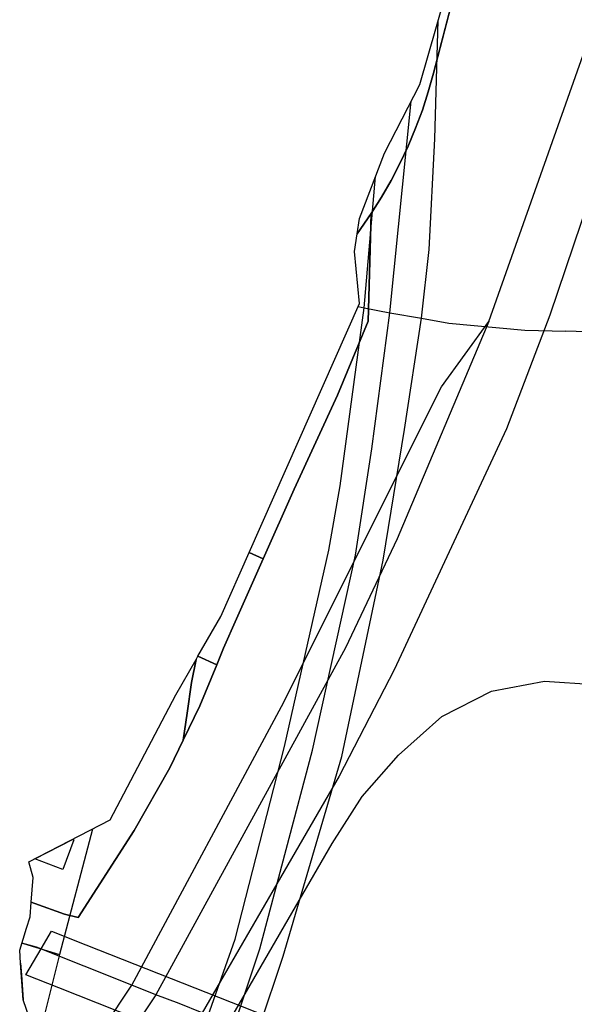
# Model space of a CAD drawing. Extents: x 577960 to 582939, y 6017202 to 6023066.
# Tile 96 of 217: x 578583 to 578708, y 6022159 to 6022381. Entities that reach past the tile are written whole.
import ezdxf

# ---------------------------------------------------------------- set-up
doc = ezdxf.new("R2010")
doc.units = 0
doc.header["$MEASUREMENT"] = 0
doc.linetypes.add('D', pattern=[0])
for name, color, linetype in [('LI__FLUR', 7, 'D'), ('LI__GEB', 7, 'Continuous'), ('LI__STRASSE', 7, 'Continuous')]:
    doc.layers.add(name, color=color, linetype=linetype)

msp = doc.modelspace()

# ---------------------------------------------------------------- linework, layer by layer
at = {"layer": 'LI__FLUR', "color": 8, "linetype": 'D', "true_color": 0x808080}
for p, q in [((578672.949, 6022366.38), (578687.595, 6022417.128)), ((578676.053, 6022368.88), (578688.934, 6022418.891)), ((578688.934, 6022418.891), (578676.053, 6022368.88)), ((578674.884, 6022364.699), (578676.053, 6022368.88)), ((578676.053, 6022368.88), (578674.884, 6022364.699)), ((578665.031, 6022350.887), (578672.949, 6022366.38)), ((578673.542, 6022360.57), (578674.884, 6022364.699)), ((578674.884, 6022364.699), (578673.542, 6022360.57)), ((578672.03, 6022356.501), (578673.542, 6022360.57)), ((578673.542, 6022360.57), (578672.03, 6022356.501)), ((578670.35, 6022352.497), (578672.03, 6022356.501)), ((578672.03, 6022356.501), (578670.35, 6022352.497)), ((578659.373, 6022336.204), (578665.031, 6022350.887)), ((578668.506, 6022348.567), (578670.35, 6022352.497)), ((578670.35, 6022352.497), (578668.506, 6022348.567)), ((578666.501, 6022344.716), (578668.506, 6022348.567)), ((578668.506, 6022348.567), (578666.501, 6022344.716)), ((578664.338, 6022340.952), (578666.501, 6022344.716)), ((578666.501, 6022344.716), (578664.338, 6022340.952)), ((578662.02, 6022337.28), (578664.338, 6022340.952)), ((578664.338, 6022340.952), (578662.02, 6022337.28)), ((578658.855, 6022332.753), (578662.02, 6022337.28)), ((578662.02, 6022337.28), (578658.855, 6022332.753)), ((578662.02, 6022337.28), (578661.332, 6022313.057)), ((578661.332, 6022313.057), (578662.02, 6022337.28)), ((578658.855, 6022332.753), (578659.373, 6022336.204)), ((578658.253, 6022328.747), (578658.855, 6022332.753)), ((578659.372, 6022317.022), (578658.253, 6022328.747)), ((578634.545, 6022260.952), (578659.372, 6022317.022)), ((578661.332, 6022313.057), (578657.874, 6022304.704)), ((578657.874, 6022304.704), (578661.332, 6022313.057)), ((578657.874, 6022304.704), (578654.415, 6022296.351)), ((578654.415, 6022296.351), (578657.874, 6022304.704)), ((578654.415, 6022296.351), (578644.688, 6022275.225)), ((578644.688, 6022275.225), (578654.415, 6022296.351)), ((578644.688, 6022275.225), (578637.695, 6022259.508)), ((578637.695, 6022259.508), (578644.688, 6022275.225)), ((578628.152, 6022246.513), (578634.545, 6022260.952)), ((578637.695, 6022259.508), (578634.545, 6022260.952)), ((578634.545, 6022260.952), (578637.695, 6022259.508)), ((578637.695, 6022259.508), (578631.686, 6022246.001)), ((578631.686, 6022246.001), (578637.695, 6022259.508)), ((578623.009, 6022237.572), (578628.152, 6022246.513)), ((578631.686, 6022246.001), (578628.743, 6022239.366)), ((578628.743, 6022239.366), (578631.686, 6022246.001)), ((578622.604, 6022236.868), (578623.009, 6022237.572)), ((578623.009, 6022237.572), (578627.221, 6022235.641)), ((578627.221, 6022235.641), (578623.009, 6022237.572)), ((578628.743, 6022239.366), (578627.221, 6022235.641)), ((578627.221, 6022235.641), (578628.743, 6022239.366)), ((578618.015, 6022228.881), (578622.604, 6022236.868)), ((578622.604, 6022236.868), (578621.564, 6022231.65)), ((578621.564, 6022231.65), (578622.604, 6022236.868)), ((578627.221, 6022235.641), (578623.455, 6022226.421)), ((578623.455, 6022226.421), (578627.221, 6022235.641)), ((578621.564, 6022231.65), (578620.544, 6022224.723)), ((578620.544, 6022224.723), (578621.564, 6022231.65)), ((578603.25, 6022200.714), (578618.015, 6022228.881)), ((578623.455, 6022226.421), (578619.695, 6022218.664)), ((578619.695, 6022218.664), (578623.455, 6022226.421)), ((578620.544, 6022224.723), (578619.695, 6022218.664)), ((578619.695, 6022218.664), (578620.544, 6022224.723)), ((578619.695, 6022218.664), (578616.667, 6022212.417)), ((578616.667, 6022212.417), (578619.695, 6022218.664)), ((578616.667, 6022212.417), (578608.63, 6022198.334)), ((578608.63, 6022198.334), (578616.667, 6022212.417)), ((578584.947, 6022191.248), (578603.25, 6022200.714)), ((578608.63, 6022198.334), (578596.004, 6022178.712)), ((578596.004, 6022178.712), (578608.63, 6022198.334)), ((578585.896, 6022187.729), (578584.947, 6022191.248)), ((578585.452, 6022182.196), (578585.896, 6022187.729)), ((578585.186, 6022178.893), (578585.452, 6022182.196)), ((578586.267, 6022181.916), (578585.452, 6022182.196)), ((578585.452, 6022182.196), (578586.267, 6022181.916)), ((578592.921, 6022179.503), (578586.267, 6022181.916)), ((578586.267, 6022181.916), (578592.921, 6022179.503)), ((578584.397, 6022176.334), (578585.186, 6022178.893)), ((578596.004, 6022178.712), (578592.921, 6022179.503)), ((578592.921, 6022179.503), (578596.004, 6022178.712)), ((578582.857, 6022171.337), (578584.397, 6022176.334)), ((578583.068, 6022168.458), (578582.857, 6022171.337)), ((578583.676, 6022160.152), (578583.068, 6022168.458)), ((578583.068, 6022168.458), (578583.264, 6022165.784)), ((578583.264, 6022165.784), (578583.068, 6022168.458)), ((578583.264, 6022165.784), (578583.676, 6022160.152)), ((578583.676, 6022160.152), (578583.264, 6022165.784)), ((578588.274, 6022146.918), (578583.676, 6022160.152))]:
    msp.add_line(p, q, dxfattribs=at)
at = {"layer": 'LI__GEB', "color": 5, "linetype": 'D', "true_color": 0x0100ff}
for p, q in [((578586.27, 6022191.932), (578594.774, 6022196.33)), ((578595.067, 6022196.221), (578592.607, 6022189.576)), ((578594.774, 6022196.33), (578595.067, 6022196.221)), ((578592.607, 6022189.576), (578586.27, 6022191.932)), ((578587.666, 6022171.64), (578590.033, 6022175.674)), ((578590.033, 6022175.674), (578597.765, 6022172.595)), ((578584.239, 6022165.802), (578587.666, 6022171.64)), ((578597.765, 6022172.595), (578644.031, 6022154.292)), ((578591.66, 6022162.876), (578584.239, 6022165.802)), ((578638.219, 6022144.517), (578591.66, 6022162.876))]:
    msp.add_line(p, q, dxfattribs=at)
at = {"layer": 'LI__STRASSE', "color": 251, "linetype": 'D', "true_color": 0x646464}
for p, q in [((578676.372, 6022354.146), (578677.113, 6022380.81)), ((578666.254, 6022314.917), (578671.013, 6022362.592)), ((578675.081, 6022329.187), (578676.372, 6022354.146)), ((578660.416, 6022316.051), (578663.018, 6022345.664)), ((578673.318, 6022313.727), (578675.081, 6022329.187)), ((578655.023, 6022275.959), (578660.416, 6022316.051)), ((578659.091, 6022316.388), (578660.416, 6022316.051)), ((578660.416, 6022316.051), (578666.254, 6022314.917)), ((578662.133, 6022284.334), (578666.254, 6022314.917)), ((578666.254, 6022314.917), (578673.318, 6022313.727)), ((578669.553, 6022288.682), (578673.318, 6022313.727)), ((578673.318, 6022313.727), (578679.519, 6022312.624)), ((578679.519, 6022312.624), (578696.587, 6022310.99)), ((578696.587, 6022310.99), (578705.849, 6022310.775)), ((578737.287, 6022309.955), (578705.849, 6022310.775)), ((578664.751, 6022259.224), (578669.553, 6022288.682)), ((578658.471, 6022260.366), (578662.133, 6022284.334)), ((578652.476, 6022261.508), (578655.023, 6022275.959)), ((578642.485, 6022217.263), (578652.476, 6022261.508)), ((578648.765, 6022216.407), (578658.471, 6022260.366)), ((578655.385, 6022214.988), (578664.751, 6022259.224)), ((578631.351, 6022173.874), (578642.485, 6022217.263)), ((578636.97, 6022171.678), (578648.765, 6022216.407)), ((578642.207, 6022169.988), (578655.385, 6022214.988)), ((578599.257, 6022198.649), (578591.794, 6022170.412)), ((578607.935, 6022107.64), (578631.351, 6022173.874)), ((578583.345, 6022172.921), (578583.72, 6022172.855)), ((578583.72, 6022172.855), (578591.794, 6022170.412)), ((578616.485, 6022110.994), (578636.97, 6022171.678)), ((578591.794, 6022170.412), (578588.043, 6022155.41)), ((578634.552, 6022147.316), (578642.207, 6022169.988))]:
    msp.add_line(p, q, dxfattribs=at)
at = {"layer": 'LI__STRASSE', "color": 251, "linetype": 'D', "true_color": 0x656464}
for p, q in [((578688.525, 6022312.99), (578711.941, 6022379.224)), ((578722.797, 6022375.338), (578702.223, 6022314.405)), ((578688.525, 6022312.99), (578667.852, 6022264.06)), ((578677.855, 6022298.251), (578688.525, 6022312.99)), ((578702.223, 6022314.405), (578692.526, 6022288.767)), ((578641.845, 6022226.231), (578677.855, 6022298.251)), ((578692.526, 6022288.767), (578667.204, 6022234.481)), ((578667.852, 6022264.06), (578656.212, 6022239.508)), ((578656.212, 6022239.508), (578613.481, 6022161.28)), ((578667.204, 6022234.481), (578654.788, 6022210.541)), ((578689.116, 6022229.702), (578701.021, 6022231.971)), ((578701.021, 6022231.971), (578712.357, 6022231.212)), ((578677.96, 6022224.015), (578689.116, 6022229.702)), ((578608.149, 6022163.523), (578641.845, 6022226.231)), ((578668.133, 6022215.299), (578677.96, 6022224.015)), ((578660.006, 6022206.013), (578668.133, 6022215.299)), ((578654.788, 6022210.541), (578623.923, 6022157.274)), ((578653.209, 6022195.408), (578660.006, 6022206.013)), ((578629.811, 6022154.928), (578653.209, 6022195.408)), ((578583.344, 6022172.915), (578583.343, 6022172.915)), ((578586.675, 6022172.033), (578583.344, 6022172.915)), ((578608.149, 6022163.523), (578586.675, 6022172.033)), ((578590.5, 6022137.131), (578608.149, 6022163.523)), ((578613.481, 6022161.28), (578608.149, 6022163.523)), ((578613.481, 6022161.28), (578592.259, 6022129.631)), ((578618.771, 6022159.384), (578613.481, 6022161.28)), ((578623.923, 6022157.274), (578618.771, 6022159.384))]:
    msp.add_line(p, q, dxfattribs=at)

doc.saveas('drawing.dxf')
